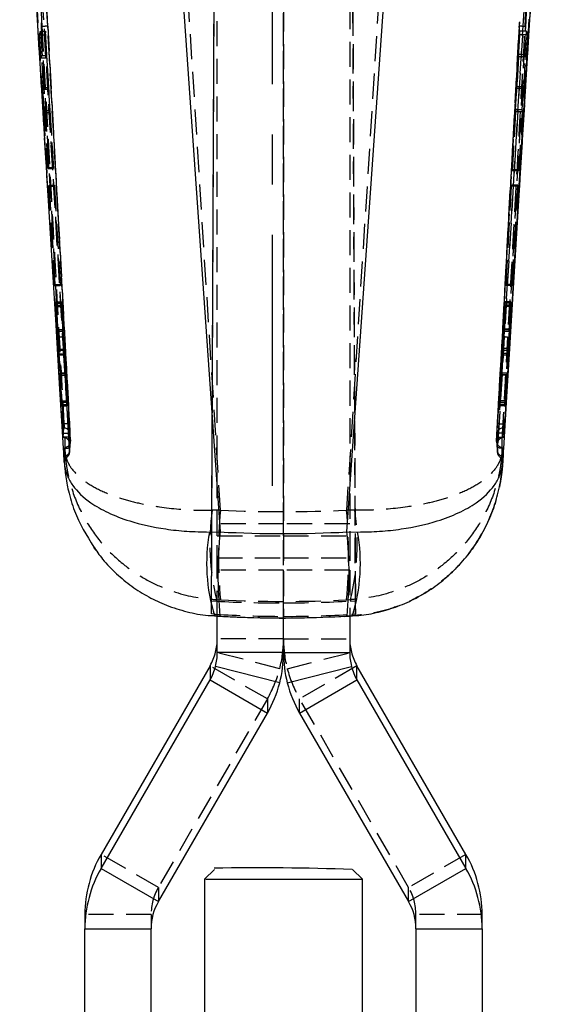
# Model space of a CAD drawing. Extents: x 31 to 371, y 23 to 290.
# Tile 21 of 26: x 211 to 237, y 185 to 235. Entities that reach past the tile are written whole.
import ezdxf

# ---------------------------------------------------------------- set-up
doc = ezdxf.new("R2010")
doc.units = 0
doc.linetypes.add('CENTERX2', pattern=[20.32, 12.7, -2.54, 2.54, -2.54])
doc.linetypes.add('HIDDEN', pattern=[1.905, 1.27, -0.635])
doc.layers.get('0').update_dxf_attribs({"linetype": 'CONTINUOUS'})

msp = doc.modelspace()

# ---------------------------------------------------------------- linework, layer by layer
at = {"color": 7, "linetype": 'HIDDEN'}
for p, q in [((220.35954, 205.211575), (220.685507, 279.846716)), ((223.990906, 279.768499), (224.002295, 205.088551)), ((227.320595, 279.768499), (227.646269, 205.199401)), ((220.359545, 205.870288), (220.648717, 272.054913)), ((224.002295, 205.770279), (223.992262, 271.528843)), ((227.646263, 205.882463), (227.359439, 271.528843)), ((220.652905, 209.167722), (220.652905, 260.829436)), ((224.002905, 209.167722), (224.002905, 260.829436)), ((227.352904, 260.829436), (227.352904, 209.167722)), ((212.06885, 234.947796), (210.915303, 256.100769)), ((237.090506, 256.100769), (235.936959, 234.947796)), ((212.865074, 214.822846), (210.653017, 255.024786)), ((237.352792, 255.024786), (235.140736, 214.822846)), ((212.106359, 226.135026), (210.663191, 249.992962)), ((210.967084, 250.024008), (212.828978, 219.246733)), ((213.128188, 214.352663), (210.997104, 249.695967)), ((237.008705, 249.695967), (234.877621, 214.352663)), ((235.176831, 219.246733), (237.038725, 250.024008)), ((237.342618, 249.992962), (235.89945, 226.135026)), ((220.813829, 210.460516), (218.69512, 243.956487)), ((229.310689, 243.956487), (227.19198, 210.460516)), ((211.662514, 234.518099), (211.712368, 234.693411)), ((211.712368, 234.693411), (211.95071, 234.693411)), ((211.712368, 234.693411), (212.105891, 227.803456)), ((211.95071, 234.693411), (211.935036, 234.518099)), ((212.366334, 227.803456), (211.95071, 234.693411)), ((212.06885, 234.947796), (213.220261, 213.954854)), ((234.785548, 213.954854), (235.936959, 234.947796)), ((235.950779, 234.693411), (235.886039, 233.519564)), ((235.965401, 234.518099), (235.950779, 234.693411)), ((236.293441, 234.693411), (235.950779, 234.693411)), ((236.226364, 233.519564), (236.293441, 234.693411)), ((236.293441, 234.693411), (236.343295, 234.518099)), ((211.731565, 233.344252), (211.662514, 234.518099)), ((211.662514, 234.518099), (211.935036, 234.518099)), ((211.935036, 234.518099), (212.005846, 233.344252)), ((235.585409, 227.628137), (235.965401, 234.518099)), ((236.343295, 234.518099), (235.938126, 227.628137)), ((236.343295, 234.518099), (235.965401, 234.518099)), ((211.763776, 233.46107), (211.731565, 233.344252)), ((211.731565, 233.344252), (212.005846, 233.344252)), ((211.763776, 233.46107), (212.01629, 233.46107)), ((211.856508, 231.853413), (211.763776, 233.46107)), ((212.005846, 233.344252), (212.01629, 233.46107)), ((212.01629, 233.46107), (212.113269, 231.853413)), ((235.895783, 233.402747), (235.807117, 231.79509)), ((236.226364, 233.519564), (235.886039, 233.519564)), ((235.886039, 233.519564), (235.895783, 233.402747)), ((236.257959, 233.402747), (235.895783, 233.402747)), ((236.164325, 231.79509), (236.257959, 233.402747)), ((236.257959, 233.402747), (236.226364, 233.519564)), ((211.831916, 231.75853), (211.856508, 231.853413)), ((211.900692, 230.584684), (211.831916, 231.75853)), ((211.831916, 231.75853), (212.104786, 231.75853)), ((211.856508, 231.853413), (212.113269, 231.853413)), ((212.113269, 231.853413), (212.104786, 231.75853)), ((212.104786, 231.75853), (212.175596, 230.584684)), ((235.799204, 231.889973), (235.734464, 230.716127)), ((235.807117, 231.79509), (235.799204, 231.889973)), ((236.14003, 231.889973), (235.799204, 231.889973)), ((236.164325, 231.79509), (235.807117, 231.79509)), ((236.072742, 230.716127), (236.14003, 231.889973)), ((236.14003, 231.889973), (236.164325, 231.79509)), ((211.924203, 230.679574), (211.900692, 230.584684)), ((211.924203, 230.679574), (212.184079, 230.679574)), ((212.093391, 227.744962), (211.924203, 230.679574)), ((212.175596, 230.584684), (212.184079, 230.679574)), ((212.184079, 230.679574), (212.361103, 227.744962)), ((236.072742, 230.716127), (235.734464, 230.716127)), ((235.734464, 230.716127), (235.742378, 230.621244)), ((236.09597, 230.621244), (236.072742, 230.716127)), ((211.900692, 230.584684), (212.175596, 230.584684)), ((235.742378, 230.621244), (235.580529, 227.686631)), ((236.09597, 230.621244), (235.742378, 230.621244)), ((235.925127, 227.686631), (236.09597, 230.621244)), ((212.105891, 227.803456), (212.093391, 227.744962)), ((212.093391, 227.744962), (212.361103, 227.744962)), ((212.105891, 227.803456), (212.366334, 227.803456)), ((212.361103, 227.744962), (212.366334, 227.803456)), ((235.925127, 227.686631), (235.580529, 227.686631)), ((235.580529, 227.686631), (235.585409, 227.628137)), ((235.938126, 227.628137), (235.925127, 227.686631)), ((235.938126, 227.628137), (235.585409, 227.628137)), ((212.129392, 226.855087), (212.14114, 226.911369)), ((212.421939, 221.82564), (212.129392, 226.855087)), ((212.129392, 226.855087), (212.406224, 226.855087)), ((212.14114, 226.911369), (212.411221, 226.911369)), ((212.14114, 226.911369), (212.430937, 221.881914)), ((212.411221, 226.911369), (212.406224, 226.855087)), ((212.406224, 226.855087), (212.709608, 221.82564)), ((212.714607, 221.881914), (212.411221, 226.911369)), ((235.529836, 226.9111), (235.252452, 221.881742)), ((235.25714, 221.8259), (235.534524, 226.855266)), ((235.534524, 226.855266), (235.529836, 226.9111)), ((235.864666, 226.9111), (235.529836, 226.9111)), ((235.876439, 226.855266), (235.534524, 226.855266)), ((235.574853, 221.881742), (235.864666, 226.9111)), ((235.876439, 226.855266), (235.583875, 221.8259)), ((235.864666, 226.9111), (235.876439, 226.855266)), ((212.430937, 221.881914), (212.421939, 221.82564)), ((212.421939, 221.82564), (212.709608, 221.82564)), ((212.430937, 221.881914), (212.714607, 221.881914)), ((212.709608, 221.82564), (212.714607, 221.881914)), ((235.574853, 221.881742), (235.252452, 221.881742)), ((235.252452, 221.881742), (235.25714, 221.8259)), ((235.583875, 221.8259), (235.25714, 221.8259)), ((235.583875, 221.8259), (235.574853, 221.881742)), ((212.464216, 220.772567), (212.474068, 220.836188)), ((212.464216, 220.772567), (212.759818, 220.772567)), ((212.609959, 218.564185), (212.464216, 220.772567)), ((212.474068, 220.836188), (212.765469, 220.836188)), ((212.474068, 220.836188), (212.555548, 219.596724)), ((212.490273, 220.943923), (212.499751, 221.008788)), ((212.557656, 219.613085), (212.490273, 220.943923)), ((212.490273, 220.943923), (212.775036, 220.943923)), ((212.499751, 221.008788), (212.780796, 221.008788)), ((212.499751, 221.008788), (212.620964, 218.612338)), ((212.765469, 220.836188), (212.759818, 220.772567)), ((212.759818, 220.772567), (212.905081, 218.564185)), ((212.847106, 219.596724), (212.765469, 220.836188)), ((212.780796, 221.008788), (212.775036, 220.943923)), ((212.775036, 220.943923), (212.848447, 219.613085)), ((212.913253, 218.612338), (212.780796, 221.008788)), ((235.191861, 221.006515), (235.072337, 218.637216)), ((235.077084, 218.537423), (235.211537, 220.772187)), ((235.130098, 219.612176), (235.19716, 220.943401)), ((235.206134, 220.83653), (235.131439, 219.597447)), ((235.506198, 221.006515), (235.191861, 221.006515)), ((235.19716, 220.943401), (235.191861, 221.006515)), ((235.515525, 220.943401), (235.19716, 220.943401)), ((235.211537, 220.772187), (235.206134, 220.83653)), ((235.53178, 220.83653), (235.206134, 220.83653)), ((235.541859, 220.772187), (235.211537, 220.772187)), ((235.386449, 218.637216), (235.506198, 221.006515)), ((235.541859, 220.772187), (235.39447, 218.537423)), ((235.515525, 220.943401), (235.448119, 219.612176)), ((235.450321, 219.597447), (235.53178, 220.83653)), ((235.506198, 221.006515), (235.515525, 220.943401)), ((235.53178, 220.83653), (235.541859, 220.772187)), ((212.555548, 219.596724), (212.847106, 219.596724)), ((212.560999, 219.524155), (212.852583, 219.524155)), ((212.828978, 219.246733), (213.169812, 213.620054)), ((213.179484, 213.4636), (212.828978, 219.246733)), ((235.176831, 219.246733), (234.826325, 213.4636)), ((234.835998, 213.620054), (235.176831, 219.246733)), ((235.126381, 219.523991), (235.44477, 219.523991)), ((235.444819, 219.524565), (235.126515, 219.524565)), ((235.448119, 219.612176), (235.130098, 219.612176)), ((235.450321, 219.597447), (235.131439, 219.597447)), ((212.609959, 218.564185), (212.905081, 218.564185)), ((212.620964, 218.612338), (212.913253, 218.612338)), ((212.760151, 215.734611), (212.623991, 218.322995)), ((212.623991, 218.322995), (212.919625, 218.322995)), ((212.634821, 218.371431), (212.927793, 218.371431)), ((212.634821, 218.371431), (212.785625, 215.986687)), ((212.919625, 218.322995), (213.062437, 215.734611)), ((213.084832, 215.986687), (212.927793, 218.371431)), ((235.059034, 218.396108), (234.913766, 215.98574)), ((234.934764, 215.735557), (235.063799, 218.296404)), ((235.372581, 218.396108), (235.059034, 218.396108)), ((235.380448, 218.296404), (235.063799, 218.296404)), ((235.386449, 218.637216), (235.072337, 218.637216)), ((235.39447, 218.537423), (235.077084, 218.537423)), ((235.220131, 215.98574), (235.372581, 218.396108)), ((235.380448, 218.296404), (235.245714, 215.735557)), ((212.684808, 217.386196), (212.981497, 217.386196)), ((212.981515, 217.391397), (212.685056, 217.391397)), ((212.68871, 217.300559), (212.985757, 217.300559)), ((212.68871, 217.300559), (212.767294, 215.803127)), ((212.690488, 217.316928), (212.987119, 217.316928)), ((212.779159, 215.920637), (212.690488, 217.316928)), ((213.068524, 215.803127), (212.985757, 217.300559)), ((212.987119, 217.316928), (213.078963, 215.920637)), ((234.919474, 215.917739), (235.003487, 217.314149)), ((235.004832, 217.299144), (234.929262, 215.801115)), ((235.315523, 217.314149), (235.003487, 217.314149)), ((235.317383, 217.299144), (235.004832, 217.299144)), ((235.320827, 217.387686), (235.008381, 217.387686)), ((235.321074, 217.389407), (235.008651, 217.389407)), ((235.315523, 217.314149), (235.226869, 215.917739)), ((235.238795, 215.801115), (235.317383, 217.299144)), ((212.767294, 215.803127), (212.760151, 215.734611)), ((212.760151, 215.734611), (213.062437, 215.734611)), ((212.767294, 215.803127), (213.068524, 215.803127)), ((212.785625, 215.986687), (212.779159, 215.920637)), ((212.779159, 215.920637), (213.078963, 215.920637)), ((212.785625, 215.986687), (213.084832, 215.986687)), ((213.062437, 215.734611), (213.068524, 215.803127)), ((213.078963, 215.920637), (213.084832, 215.986687)), ((235.220131, 215.98574), (234.913766, 215.98574)), ((234.913766, 215.98574), (234.919474, 215.917739)), ((235.226869, 215.917739), (234.919474, 215.917739)), ((235.238795, 215.801115), (234.929262, 215.801115)), ((234.929262, 215.801115), (234.934764, 215.735557)), ((235.245714, 215.735557), (234.934764, 215.735557)), ((235.226869, 215.917739), (235.220131, 215.98574)), ((235.245714, 215.735557), (235.238795, 215.801115)), ((212.866445, 214.822846), (212.865074, 214.822846)), ((212.866501, 214.822682), (212.866445, 214.822846)), ((235.139364, 214.822846), (235.139308, 214.822682)), ((235.140736, 214.822846), (235.139364, 214.822846)), ((212.839459, 214.153576), (212.875165, 214.617926)), ((212.857184, 214.153576), (212.891658, 214.617926)), ((212.891663, 214.617926), (212.875165, 214.617926)), ((235.114151, 214.617926), (235.148625, 214.153576)), ((235.130644, 214.617926), (235.114151, 214.617926)), ((235.130644, 214.617926), (235.16635, 214.153576)), ((212.839356, 214.153367), (212.85687, 214.153367)), ((212.857184, 214.153576), (212.839459, 214.153576)), ((213.180438, 213.383469), (213.219156, 213.918242)), ((213.204908, 213.923636), (213.197827, 213.864053)), ((213.220261, 213.954854), (213.221141, 213.959987)), ((234.784659, 213.960017), (234.785548, 213.954854)), ((234.807605, 213.872257), (234.785237, 213.94452)), ((235.16635, 214.153576), (235.148634, 214.153576)), ((235.14894, 214.153367), (235.166483, 214.153367)), ((212.93358, 213.634464), (212.933497, 213.63348)), ((212.933497, 213.63348), (212.94492, 213.42654)), ((212.934752, 213.63962), (212.93358, 213.634464)), ((235.06089, 213.42654), (235.072312, 213.63348)), ((235.072229, 213.634464), (235.071057, 213.63962)), ((235.072312, 213.63348), (235.072229, 213.634464)), ((212.897657, 213.103565), (212.896213, 213.113117)), ((235.109596, 213.113117), (235.108151, 213.103565)), ((220.813829, 210.460516), (220.386447, 210.456746)), ((227.619363, 210.456746), (227.19198, 210.460516)), ((224.002905, 209.773543), (220.652905, 209.773543)), ((227.352904, 209.773543), (224.002905, 209.773543)), ((220.652905, 209.167722), (224.002905, 209.167722)), ((220.652905, 207.42597), (220.652905, 209.167722)), ((224.002905, 209.167722), (224.002905, 207.42597)), ((224.002905, 209.167722), (227.352904, 209.167722)), ((227.352904, 209.167722), (227.352904, 207.42597)), ((220.652905, 208.04629), (224.002905, 208.04629)), ((224.002905, 208.04629), (227.352904, 208.04629)), ((224.002905, 207.42597), (220.652905, 207.42597)), ((220.652905, 205.10381), (220.652905, 207.42597)), ((224.002905, 205.019216), (224.002905, 207.42597)), ((227.352904, 207.42597), (224.002905, 207.42597)), ((227.352904, 207.42597), (227.352904, 205.1041)), ((220.35954, 205.211575), (220.359545, 205.870288)), ((220.359545, 205.870288), (220.604656, 205.853703)), ((220.604656, 205.853703), (220.611024, 205.93592)), ((220.611024, 205.93592), (220.813829, 205.925639)), ((227.19198, 205.925639), (227.394785, 205.93592)), ((227.394785, 205.93592), (227.400269, 205.864991)), ((227.400269, 205.864991), (227.646263, 205.882463)), ((227.646269, 205.199401), (227.646263, 205.882463)), ((220.547143, 205.198112), (220.35954, 205.211575)), ((220.425342, 205.130863), (220.538953, 205.11582)), ((220.538953, 205.11582), (220.513955, 205.112125)), ((220.538953, 205.11582), (220.547143, 205.198112)), ((220.799092, 205.100591), (220.538953, 205.11582)), ((220.788161, 205.095987), (220.799092, 205.100591)), ((227.466856, 205.11582), (227.206717, 205.100591)), ((227.206717, 205.100591), (227.21759, 205.095987)), ((227.646269, 205.199401), (227.459792, 205.186653)), ((227.459792, 205.186653), (227.466856, 205.11582)), ((227.466856, 205.11582), (227.491865, 205.112125)), ((224.002905, 203.947405), (220.652905, 203.947405)), ((224.002905, 203.947405), (227.352904, 203.947405)), ((223.809985, 202.439966), (220.565932, 203.274849)), ((224.195824, 202.439966), (227.439877, 203.274849)), ((223.18566, 200.913678), (220.284474, 202.586773)), ((227.721335, 202.586773), (224.82015, 200.913678)), ((223.18566, 200.913678), (217.671335, 191.373459)), ((223.18566, 200.913678), (223.18566, 200.198139)), ((224.82015, 200.198139), (224.82015, 200.913678)), ((230.334475, 191.373459), (224.82015, 200.913678)), ((217.671335, 191.373459), (214.77015, 193.046554)), ((233.235659, 193.046554), (230.334475, 191.373459)), ((217.671335, 191.373459), (217.671335, 190.65792)), ((230.334475, 190.65792), (230.334475, 191.373459)), ((217.302905, 190.000026), (213.952905, 190.000026)), ((217.302905, 190.000026), (217.302905, 189.284487)), ((230.702904, 189.284487), (230.702904, 190.000026)), ((234.052904, 190.000026), (230.702904, 190.000026))]:
    msp.add_line(p, q, dxfattribs=at)
at = {"color": 218, "linetype": 'CENTERX2'}
msp.add_line((223.452905, 211.694682), (223.452905, 264.645592), dxfattribs=at)
at = {"color": 7, "linetype": 'CONTINUOUS'}
for p, q in [((218.69512, 239.376712), (220.799092, 209.359514)), ((227.206717, 209.359514), (229.310689, 239.376712)), ((236.606233, 237.751807), (235.89945, 226.135026)), ((235.89945, 226.135026), (235.476835, 219.215396)), ((212.786327, 215.011935), (212.826248, 214.348177)), ((212.826248, 214.348177), (212.827577, 214.326235)), ((235.178232, 214.326235), (235.179561, 214.348177)), ((212.909679, 212.890784), (212.896213, 213.113117)), ((235.109596, 213.113117), (235.09613, 212.890784)), ((220.251208, 209.35681), (220.799092, 209.359514)), ((227.206717, 209.359514), (227.754602, 209.35681)), ((220.652905, 203.257467), (220.652905, 205.10381)), ((224.002905, 203.257467), (224.002905, 205.019216)), ((227.352904, 205.1041), (227.352904, 203.257467)), ((224.002905, 203.257467), (220.652905, 203.257467)), ((224.002905, 203.257467), (227.352904, 203.257467)), ((220.284474, 202.586773), (214.77015, 193.046554)), ((220.284474, 202.586773), (220.284474, 201.871234)), ((223.809985, 201.724428), (220.565932, 202.55931)), ((224.195824, 201.724428), (227.439877, 202.55931)), ((227.721335, 201.871234), (227.721335, 202.586773)), ((233.235659, 193.046554), (227.721335, 202.586773)), ((214.77015, 192.331015), (220.284474, 201.871234)), ((220.284474, 201.871234), (223.18566, 200.198139)), ((224.82015, 200.198139), (227.721335, 201.871234)), ((227.721335, 201.871234), (233.235659, 192.331015)), ((217.671335, 190.65792), (223.18566, 200.198139)), ((224.82015, 200.198139), (230.334475, 190.65792)), ((214.77015, 193.046554), (214.77015, 192.331015)), ((233.235659, 192.331015), (233.235659, 193.046554)), ((214.77015, 192.331015), (217.671335, 190.65792)), ((230.334475, 190.65792), (233.235659, 192.331015)), ((220.50291, 192.283242), (220.002911, 191.783245)), ((228.002898, 191.783245), (227.502899, 192.283242)), ((220.002904, 191.78323), (220.002904, 169.483269)), ((228.002905, 169.483269), (228.002905, 191.78323)), ((213.952905, 190.000026), (213.952905, 189.284487)), ((234.052904, 189.284487), (234.052904, 190.000026)), ((213.952905, 189.284487), (217.302905, 189.284487)), ((213.952905, 172.278154), (213.952905, 189.284487)), ((217.302905, 172.278154), (217.302905, 189.284487)), ((230.702904, 189.284487), (234.052904, 189.284487)), ((230.702904, 189.284487), (230.702904, 172.278154)), ((234.052904, 189.284487), (234.052904, 172.278154))]:
    msp.add_line(p, q, dxfattribs=at)
at = {"color": 7, "linetype": 'CONTINUOUS', "flags": 128}
for points in [[(212.106359, 226.135026), (211.884114, 229.781571), (211.416345, 237.474906)], [(212.528974, 219.215396), (212.492348, 219.814311), (212.343889, 222.243453), (212.106359, 226.135026)], [(212.873566, 213.588404), (212.838497, 214.160408), (212.689672, 216.589528), (212.528974, 219.215396)], [(235.476835, 219.215396), (235.440786, 218.626085), (235.292096, 216.196957), (235.132243, 213.588404)], [(235.179561, 214.348177), (235.203316, 214.74311), (235.219869, 215.01832)], [(228.002898, 191.783245), (227.982382, 191.782485), (227.819462, 191.781017), (227.500291, 191.779642), (227.037937, 191.778417), (226.451329, 191.777385), (225.764481, 191.776591), (225.005515, 191.776073), (224.205501, 191.775846), (223.397193, 191.775921), (222.613683, 191.776297), (221.887048, 191.776956), (221.247037, 191.777873), (220.719851, 191.779009), (220.327073, 191.780317), (220.084785, 191.781743), (220.002904, 191.78323), (220.002904, 191.78323)]]:
    msp.add_lwpolyline(points, dxfattribs=at)
at = {"color": 7, "linetype": 'HIDDEN', "flags": 128}
msp.add_lwpolyline([(213.21009, 213.860075), (213.210088, 213.86006), (213.210087, 213.86006), (213.219937, 213.910336), (213.221405, 213.927324), (213.221956, 213.938999), (213.222293, 213.957037), (213.221338, 214.027072), (213.218713, 214.101392), (213.215466, 214.165027)], dxfattribs=at)
at = {"color": 7, "linetype": 'HIDDEN'}
for centre, radius, start, end in [((212.243731, 227.721896), 7.228016, 91.3863977, 93.7135901), ((235.762078, 227.721896), 7.228016, 86.2864099, 88.6136023), ((212.495562, 220.986971), 1.77189, 271.0804854, 280.8460045), ((235.510247, 220.986971), 1.77189, 259.1539955, 268.9195146), ((212.891777, 214.313534), 0.304392, 3.2311427, 90.0214923), ((235.113995, 214.313564), 0.304362, 89.9706164, 176.7601565), ((212.857229, 213.849121), 0.304454, 3.4656025, 90.0083477), ((212.916538, 213.938167), 0.304181, 273.2116543, 3.1446371), ((212.917676, 213.943077), 0.303937, 273.2208724, 3.1880501), ((235.089271, 213.938167), 0.304181, 176.8553629, 266.7883457), ((235.088207, 213.943196), 0.30406, 191.3969593, 266.7666091), ((235.148521, 213.849169), 0.304407, 89.9786154, 176.5245618), ((212.898581, 213.480093), 0.281387, 268.6481183, 356.6398026), ((212.882613, 213.406226), 0.300575, 272.8233085, 354.8112367), ((212.879064, 213.407169), 0.304173, 273.504348, 3.4263334), ((235.126797, 213.407228), 0.304234, 176.5698956, 266.4864255), ((235.107228, 213.480093), 0.281387, 183.3601974, 271.3518817), ((232.655425, 208.800232), 12.380302, 172.3106258, 193.3771786), ((245.097587, 208.193078), 24.389387, 174.6656077, 185.3343923), ((202.908222, 208.193078), 24.389387, 354.6656077, 5.3343923), ((215.350384, 208.800232), 12.380302, 346.6228214, 7.6893742), ((217.913906, 203.960911), 6.08909, 329.9707866, 345.5353926), ((230.091903, 203.960911), 6.08909, 194.4646074, 210.0292134), ((220.047373, 189.999943), 2.744468, 149.9690817, 179.9982519), ((227.958436, 189.999943), 2.744468, 0.0017481, 30.0309183)]:
    msp.add_arc(centre, radius, start, end, dxfattribs=at)
at = {"color": 8, "linetype": 'CONTINUOUS'}
for centre, radius, start, end in [((229.130366, 207.775959), 9.018789, 169.9048032, 197.1794223), ((241.332639, 207.17509), 20.649413, 173.9275308, 185.7786648), ((206.682705, 207.175392), 20.639899, 354.2178183, 6.0744341), ((218.875098, 207.775956), 9.019129, 342.8212606, 10.0948269)]:
    msp.add_arc(centre, radius, start, end, dxfattribs=at)
at = {"color": 7, "linetype": 'CONTINUOUS'}
for centre, radius, start, end in [((217.907918, 203.960508), 2.745026, 329.9705347, 345.5353587), ((230.097891, 203.960508), 2.745026, 194.4646413, 210.0294653), ((217.907918, 203.244969), 2.745026, 329.9705347, 345.5353587), ((230.097891, 203.244969), 2.745026, 194.4646413, 210.0294653), ((217.913906, 203.245372), 6.08909, 329.9707866, 345.5353926), ((230.091903, 203.245372), 6.08909, 194.4646074, 210.0292134), ((220.040643, 189.999841), 6.087739, 149.969096, 179.9982588), ((227.965166, 189.999841), 6.087739, 0.0017412, 30.030904), ((220.04065, 189.284301), 6.087745, 149.9691115, 179.9982433), ((222.790894, 59.956084), 132.409586, 87.96948971, 90.9905685), ((227.96516, 189.284301), 6.087745, 0.0017567, 30.0308885), ((220.047373, 189.284404), 2.744468, 149.9690817, 179.9982519), ((227.958436, 189.284404), 2.744468, 0.0017481, 30.0309183)]:
    msp.add_arc(centre, radius, start, end, dxfattribs=at)
at = {"color": 7, "linetype": 'HIDDEN'}
for centre, major_axis, ratio, start_param, end_param in [((212.840157, 219.731299), (-0.012426, 0.207144), 0.007108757, 2.277493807, 3.311340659), ((212.840239, 219.729746), (-0.012351, 0.205902), 0.007108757, 3.320503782, 4.109602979), ((235.13774, 219.731133), (0.01136, 0.207144), 0.006582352, 2.182839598, 3.21668645), ((235.137652, 219.729744), (0.011291, 0.205902), 0.006582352, 3.225849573, 4.01494877), ((212.911622, 218.436355), (-0.012185, 0.203132), 0.007108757, 4.119895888, 5.392599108), ((212.921176, 218.50047), (-0.012207, 0.203493), 0.007108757, 0.988306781, 2.257253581), ((235.065067, 218.525014), (0.011139, 0.203132), 0.006582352, 4.025241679, 5.2979449), ((235.071136, 218.409861), (0.011159, 0.203493), 0.006582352, 0.893652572, 2.162599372), ((212.993978, 217.183617), (-0.012464, 0.207779), 0.007108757, 5.408542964, 6.506966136), ((212.993837, 217.186193), (-0.01234, 0.20571), 0.007108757, 0.235690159, 0.9808725), ((234.997402, 217.18401), (0.011281, 0.20571), 0.006582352, 0.141035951, 0.886218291), ((234.997257, 217.181629), (0.011394, 0.207779), 0.006582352, 5.313888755, 6.412311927), ((224.002905, 264.126276), (60.9, 0), 0.882421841, 4.65999925, 4.76477871), ((224.002905, 266.588308), (50.50932, 34.146487), 0.996406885, 4.063762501, 4.119581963), ((224.002905, 264.126276), (60.9, 0), 0.956988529, 4.65999925, 4.76477871), ((224.002905, 266.588275), (60.9, 0), 0.998653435, 4.712378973, 4.76820391), ((224.002905, 265.931865), (48.536344, -36.911273), 0.996541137, 5.304124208, 5.360889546), ((224.002905, 268.484086), (0, 63.471386), 0.959487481, 3.088960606, 3.194224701), ((224.002905, 265.931898), (60.9, 0), 0.999069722, 4.712378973, 4.769182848), ((217.902905, 203.947404), (6.1, 0), 0.990450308, 6.031017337, 6.283185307), ((230.102905, 203.947404), (6.1, 0), 0.990450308, 3.141592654, 3.393760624)]:
    msp.add_ellipse(centre, major_axis=major_axis, ratio=ratio, start_param=start_param, end_param=end_param, dxfattribs=at)
at = {"color": 7, "linetype": 'CONTINUOUS'}
for centre, major_axis, ratio, start_param, end_param in [((224.002905, 268.484086), (60.9, 0), 0.972193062, 4.659756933, 4.765021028), ((217.902905, 203.947404), (2.75, 0), 0.98020385, 6.031017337, 6.283185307), ((230.102905, 203.947404), (2.75, 0), 0.98020385, 3.141592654, 3.393760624), ((217.902905, 203.257468), (0, 2.798178), 0.982782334, 4.46022101, 4.71238898), ((217.902905, 203.257468), (0, 6.144364), 0.992779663, 4.46022101, 4.71238898), ((230.102905, 203.257468), (0, 6.144364), 0.992779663, 1.570796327, 1.822964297), ((230.102905, 203.257468), (0, 2.798178), 0.982782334, 1.570796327, 1.822964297)]:
    msp.add_ellipse(centre, major_axis=major_axis, ratio=ratio, start_param=start_param, end_param=end_param, dxfattribs=at)
at = {"color": 7, "linetype": 'HIDDEN'}
for points, knots in [([(212.866445, 214.822846), (212.496941, 221.517575), (211.757335, 234.917872), (211.025581, 248.318569), (210.659408, 255.024339)], [0, 0, 0, 0, 0.499595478, 1, 1, 1, 1]), ([(210.963344, 255.044478), (211.329544, 248.338525), (212.061348, 234.937512), (212.800985, 221.536899), (213.170503, 214.842039)], [0, 0, 0, 0, 0.50040646, 1, 1, 1, 1]), ([(234.835306, 214.842039), (235.204824, 221.536899), (235.944461, 234.937512), (236.676265, 248.338525), (237.042465, 255.044478)], [0, 0, 0, 0, 0.49959354, 1, 1, 1, 1]), ([(237.346401, 255.024339), (236.980228, 248.318569), (236.248474, 234.917872), (235.508868, 221.517575), (235.139364, 214.822846)], [0, 0, 0, 0, 0.500404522, 1, 1, 1, 1]), ([(210.700617, 249.69169), (210.708537, 249.559984), (210.765157, 248.618526), (211.016571, 244.438056), (211.703857, 233.009893), (212.342497, 222.39139), (212.786327, 215.011935)], [0, 0, 0, 0, 0.011393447, 0.081442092, 0.361637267, 1, 1, 1, 1]), ([(235.219869, 215.01832), (235.263056, 215.736347), (235.501058, 219.693428), (236.196191, 231.251271), (236.848088, 242.090993), (237.305193, 249.691698)], [0, 0, 0, 0, 0.062124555, 0.342371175, 1, 1, 1, 1]), ([(211.302137, 243.553835), (211.312284, 243.368539), (211.366829, 242.372498), (211.524322, 239.499448), (211.672264, 236.811725), (211.77558, 234.934735)], [0, 0, 0, 0, 0.064494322, 0.346683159, 1, 1, 1, 1]), ([(236.230229, 234.934735), (236.24127, 235.135116), (236.296984, 236.146231), (236.439158, 238.729835), (236.585854, 241.402492), (236.687822, 243.264417), (236.703672, 243.553835)], [0, 0, 0, 0, 0.069746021, 0.351936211, 0.899264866, 1, 1, 1, 1]), ([(211.77558, 234.934735), (211.786146, 234.743036), (211.841397, 233.740607), (212.075705, 229.495269), (212.449033, 222.759186), (212.780608, 216.833992), (212.930717, 214.151579)], [0, 0, 0, 0, 0.027670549, 0.144694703, 0.612792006, 1, 1, 1, 1]), ([(213.215326, 214.164692), (213.065256, 216.867084), (212.680552, 223.79465), (212.300591, 230.722468), (212.06885, 234.947796)], [0, 0, 0, 0, 0.390092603, 1, 1, 1, 1]), ([(235.936959, 234.947796), (235.788862, 232.245301), (235.409217, 225.317467), (235.024888, 218.38988), (234.790483, 214.164692)], [0, 0, 0, 0, 0.390092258, 1, 1, 1, 1]), ([(235.075069, 214.151169), (235.084339, 214.3165), (235.139065, 215.29252), (235.375267, 219.511322), (235.752054, 226.273793), (236.080663, 232.22572), (236.230229, 234.934735)], [0, 0, 0, 0, 0.023865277, 0.140887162, 0.608975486, 1, 1, 1, 1]), ([(212.555548, 219.596731), (212.556625, 219.580745), (212.558778, 219.548774), (212.560661, 219.525359), (212.56091, 219.526919), (212.560999, 219.527478)], [0, 0, 0, 0, 0.39074648, 0.781484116, 1, 1, 1, 1]), ([(212.561346, 219.52715), (212.561188, 219.533515), (212.560872, 219.546246), (212.559226, 219.581952), (212.557976, 219.60674), (212.557656, 219.613085)], [0, 0, 0, 0, 0.426606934, 0.85322228, 1, 1, 1, 1]), ([(235.44812, 219.612184), (235.44725, 219.594535), (235.44551, 219.559238), (235.444272, 219.5269), (235.444633, 219.52536), (235.444819, 219.524565)], [0, 0, 0, 0, 0.326235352, 0.652456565, 1, 1, 1, 1]), ([(235.444819, 219.524565), (235.445274, 219.528781), (235.446185, 219.537214), (235.448423, 219.568679), (235.449935, 219.591594), (235.450321, 219.597447)], [0, 0, 0, 0, 0.426805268, 0.853591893, 1, 1, 1, 1]), ([(212.623991, 218.322995), (212.622918, 218.343239), (212.620772, 218.383727), (212.616779, 218.453582), (212.613023, 218.516314), (212.610888, 218.549676), (212.609959, 218.564185)], [0, 0, 0, 0, 0.26516489, 0.530322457, 0.795742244, 1, 1, 1, 1]), ([(212.620964, 218.612338), (212.622033, 218.59195), (212.624172, 218.551174), (212.628136, 218.481151), (212.631835, 218.418718), (212.633921, 218.385681), (212.634821, 218.371431)], [0, 0, 0, 0, 0.265950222, 0.531904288, 0.798094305, 1, 1, 1, 1]), ([(235.372581, 218.396108), (235.373783, 218.415228), (235.376188, 218.453467), (235.380235, 218.522596), (235.383802, 218.586457), (235.385648, 218.621845), (235.386449, 218.637216)], [0, 0, 0, 0, 0.265354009, 0.530679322, 0.796154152, 1, 1, 1, 1]), ([(235.39447, 218.537423), (235.393242, 218.518139), (235.390787, 218.479573), (235.386685, 218.410203), (235.383096, 218.346584), (235.381245, 218.311511), (235.380448, 218.296404)], [0, 0, 0, 0, 0.266156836, 0.532315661, 0.798561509, 1, 1, 1, 1]), ([(212.690488, 217.316928), (212.689406, 217.333382), (212.687242, 217.366289), (212.685272, 217.390871), (212.684699, 217.393114), (212.684789, 217.387372), (212.684808, 217.386196)], [0, 0, 0, 0, 0.307122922, 0.614249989, 0.921025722, 1, 1, 1, 1]), ([(212.684808, 217.386196), (212.685063, 217.378588), (212.685573, 217.363372), (212.687325, 217.327331), (212.688503, 217.304556), (212.68871, 217.300559)], [0, 0, 0, 0, 0.451928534, 0.903808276, 1, 1, 1, 1]), ([(235.320827, 217.387686), (235.320324, 217.382198), (235.319319, 217.371221), (235.317127, 217.338976), (235.315762, 217.317843), (235.315523, 217.314149)], [0, 0, 0, 0, 0.4521317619, 0.9042464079, 1, 1, 1, 1]), ([(235.317383, 217.299144), (235.318291, 217.317108), (235.320106, 217.353037), (235.321344, 217.383929), (235.321324, 217.391281), (235.320912, 217.388301), (235.320827, 217.387686)], [0, 0, 0, 0, 0.306894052, 0.613805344, 0.920409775, 1, 1, 1, 1]), ([(212.875165, 214.617926), (212.875119, 214.621426), (212.875025, 214.628451), (212.873287, 214.666782), (212.87057, 214.720967), (212.867631, 214.776421), (212.865724, 214.811045), (212.865074, 214.822846)], [0, 0, 0, 0, 0.220351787, 0.442249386, 0.664026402, 0.885480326, 1, 1, 1, 1]), ([(213.170503, 214.842039), (213.165729, 214.841424), (213.15618, 214.840193), (213.085791, 214.835432), (212.985552, 214.829319), (212.906185, 214.824894), (212.866501, 214.822682)], [0, 0, 0, 0, 0.2500005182, 0.5000006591, 0.7500007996, 1, 1, 1, 1]), ([(212.891663, 214.617926), (212.891575, 214.620943), (212.891391, 214.627295), (212.88744, 214.662725), (212.880882, 214.715533), (212.873428, 214.77219), (212.868403, 214.808817), (212.866501, 214.822682)], [0, 0, 0, 0, 0.200264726, 0.421591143, 0.643127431, 0.864898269, 1, 1, 1, 1]), ([(213.170503, 214.842039), (213.172415, 214.807202), (213.177452, 214.715431), (213.184914, 214.573733), (213.191471, 214.442133), (213.19543, 214.353765), (213.195602, 214.338147), (213.195685, 214.330691)], [0, 0, 0, 0, 0.135245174, 0.356270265, 0.577226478, 0.798158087, 1, 1, 1, 1]), ([(234.81012, 214.330765), (234.810207, 214.338259), (234.810391, 214.354031), (234.814338, 214.442129), (234.820895, 214.573734), (234.828357, 214.71543), (234.833394, 214.807201), (234.835306, 214.842039)], [0, 0, 0, 0, 0.2003677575, 0.4217074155, 0.6430717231, 0.8645050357, 1, 1, 1, 1]), ([(234.835306, 214.842039), (234.840081, 214.841424), (234.849629, 214.840193), (234.920018, 214.835432), (235.020257, 214.829319), (235.099624, 214.824894), (235.139308, 214.822682)], [0, 0, 0, 0, 0.2500005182, 0.5000006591, 0.7500007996, 1, 1, 1, 1]), ([(235.139308, 214.822682), (235.137406, 214.808817), (235.132381, 214.77219), (235.124927, 214.715533), (235.118369, 214.662725), (235.114418, 214.627295), (235.114234, 214.620943), (235.114146, 214.617926)], [0, 0, 0, 0, 0.135101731, 0.356872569, 0.578408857, 0.799735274, 1, 1, 1, 1]), ([(235.140736, 214.822846), (235.139482, 214.799962), (235.136975, 214.754196), (235.133812, 214.692973), (235.13157, 214.646463), (235.130622, 214.622978), (235.130638, 214.619212), (235.130644, 214.617926)], [0, 0, 0, 0, 0.221093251, 0.442153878, 0.663430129, 0.885021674, 1, 1, 1, 1]), ([(212.826248, 214.348177), (212.865505, 214.350308), (212.944671, 214.354604), (213.044767, 214.357475), (213.114975, 214.357193), (213.123784, 214.354173), (213.128188, 214.352663)], [0, 0, 0, 0, 0.24692714, 0.497951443, 0.748975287, 1, 1, 1, 1]), ([(212.827577, 214.326235), (212.829055, 214.316602), (212.833969, 214.284586), (212.841987, 214.234098), (212.850172, 214.185782), (212.855325, 214.156946), (212.857175, 214.153575), (212.857175, 214.153576), (212.857175, 214.153576)], [0, 0, 0, 0, 0.099419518, 0.330428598, 0.561155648, 0.791589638, 0.999797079, 1, 1, 1, 1]), ([(213.156481, 213.917772), (213.155609, 213.928942), (213.153085, 213.961311), (213.145853, 214.069505), (213.136865, 214.210126), (213.130793, 214.309861), (213.128188, 214.352663)], [0, 0, 0, 0, 0.160679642, 0.465628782, 0.770672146, 1, 1, 1, 1]), ([(213.195685, 214.330691), (213.194962, 214.320292), (213.191349, 214.268299), (213.18038, 214.113899), (213.169128, 213.969924), (213.161126, 213.867525)], [0, 0, 0, 0, 0.067333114, 0.336665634, 1, 1, 1, 1]), ([(234.844675, 213.86763), (234.843842, 213.878023), (234.839678, 213.929991), (234.827628, 214.084348), (234.817397, 214.22835), (234.81012, 214.330765)], [0, 0, 0, 0, 0.067337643, 0.336688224, 1, 1, 1, 1]), ([(234.877621, 214.352663), (234.875021, 214.309959), (234.868963, 214.210452), (234.859851, 214.06768), (234.851758, 213.947842), (234.846247, 213.874378), (234.845183, 213.869808), (234.844674, 213.867622)], [0, 0, 0, 0, 0.161078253, 0.37533854, 0.589532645, 0.803678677, 1, 1, 1, 1]), ([(234.877541, 214.352439), (234.875269, 214.314702), (234.869206, 214.214031), (234.859744, 214.066095), (234.851724, 213.947888), (234.847782, 213.895773), (234.84663, 213.884643), (234.847219, 213.890058), (234.848504, 213.899291), (234.852337, 213.919914), (234.863308, 213.959215), (234.8911, 214.016946), (234.948247, 214.085911), (235.037126, 214.136236), (235.112089, 214.160306), (235.14821, 214.153202), (235.148657, 214.153114)], [0, 0, 0, 0, 0.0965037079, 0.2574413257, 0.4164770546, 0.5379769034, 0.5964605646, 0.6155612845, 0.6313270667, 0.6462806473, 0.6801793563, 0.735780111, 0.8112610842, 0.905343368, 0.9988287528, 1, 1, 1, 1]), ([(235.179561, 214.348177), (235.140304, 214.350308), (235.061138, 214.354604), (234.961042, 214.357475), (234.890834, 214.357193), (234.882025, 214.354173), (234.877621, 214.352663)], [0, 0, 0, 0, 0.24692714, 0.497951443, 0.748975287, 1, 1, 1, 1]), ([(235.148634, 214.153576), (235.148634, 214.153576), (235.148634, 214.153575), (235.150484, 214.156946), (235.155637, 214.185782), (235.163822, 214.234098), (235.17184, 214.284586), (235.176754, 214.316602), (235.178232, 214.326235)], [0, 0, 0, 0, 0.000202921, 0.208410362, 0.438844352, 0.669571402, 0.900580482, 1, 1, 1, 1]), ([(212.856671, 214.153367), (212.89294, 214.149147), (212.957937, 214.141586), (213.020127, 214.111587), (213.041449, 214.090955), (213.042005, 214.090417)], [0, 0, 0, 0, 0.5514768, 0.988302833, 1, 1, 1, 1]), ([(212.930718, 214.151579), (212.93378, 214.086015), (212.939514, 213.963264), (212.940861, 213.807458), (212.939127, 213.697672), (212.936554, 213.64887), (212.935142, 213.64162), (212.934752, 213.63962)], [0, 0, 0, 0, 0.2531996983, 0.4740542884, 0.6948999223, 0.9157891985, 1, 1, 1, 1]), ([(213.215312, 214.164953), (213.214949, 214.165081), (213.214223, 214.165338), (213.197606, 214.16484), (213.170308, 214.16372), (213.132313, 214.161949), (213.085457, 214.159647), (213.031549, 214.156859), (212.978928, 214.154053), (212.94468, 214.152179), (212.930726, 214.151415)], [0, 0, 0, 0, 0.130080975, 0.260162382, 0.390242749, 0.520323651, 0.650402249, 0.780483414, 0.910565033, 1, 1, 1, 1]), ([(213.042005, 214.090417), (213.0598, 214.074969), (213.093057, 214.046099), (213.126053, 213.994738), (213.145229, 213.950274), (213.154054, 213.917152), (213.15724, 213.899508), (213.158336, 213.891935), (213.158881, 213.887509), (213.158986, 213.886318), (213.158367, 213.892582), (213.157167, 213.908162), (213.156427, 213.917772)], [0, 0, 0, 0, 0.17040224, 0.318459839, 0.438219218, 0.523954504, 0.567850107, 0.598695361, 0.636160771, 0.696383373, 0.812709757, 1, 1, 1, 1]), ([(213.161126, 213.867533), (213.160727, 213.867868), (213.16012, 213.868377), (213.157411, 213.90515), (213.156481, 213.917772)], [0, 0, 0, 0, 0.656741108, 1, 1, 1, 1]), ([(213.182695, 213.425348), (213.183495, 213.435739), (213.187495, 213.487693), (213.20074, 213.66419), (213.211897, 213.830315), (213.220261, 213.954854)], [0, 0, 0, 0, 0.058897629, 0.294488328, 1, 1, 1, 1]), ([(213.221142, 213.95998), (213.221296, 213.96127), (213.22174, 213.965004), (213.221842, 213.988793), (213.220928, 214.035349), (213.218851, 214.096416), (213.216504, 214.141879), (213.215326, 214.164692)], [0, 0, 0, 0, 0.11503536, 0.333022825, 0.553085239, 0.775746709, 1, 1, 1, 1]), ([(234.789147, 214.140485), (234.788238, 214.123196), (234.785836, 214.077526), (234.783887, 214.011751), (234.78343, 213.962306), (234.783517, 213.93763), (234.785756, 213.909295), (234.788676, 213.889688), (234.792074, 213.873777), (234.794371, 213.864855), (234.795447, 213.861038), (234.795519, 213.860783)], [0, 0, 0, 0, 0.145478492, 0.384273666, 0.630734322, 0.792845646, 0.857455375, 0.92129381, 0.966156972, 0.997732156, 1, 1, 1, 1]), ([(234.790483, 214.164692), (234.78985, 214.152854), (234.788005, 214.118345), (234.785737, 214.063164), (234.78426, 214.009044), (234.78389, 213.970586), (234.784404, 213.963516), (234.784659, 213.960009)], [0, 0, 0, 0, 0.117059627, 0.341263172, 0.56367588, 0.783647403, 1, 1, 1, 1]), ([(234.785548, 213.954854), (234.786227, 213.944455), (234.789625, 213.892462), (234.801415, 213.715962), (234.813814, 213.549908), (234.823108, 213.42543)], [0, 0, 0, 0, 0.058907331, 0.29453669, 1, 1, 1, 1]), ([(234.790483, 214.164692), (234.790847, 214.164838), (234.791575, 214.165131), (234.808193, 214.164677), (234.835493, 214.163595), (234.87349, 214.161852), (234.920347, 214.159536), (234.974254, 214.156728), (235.026872, 214.153887), (235.061117, 214.151966), (235.07507, 214.151184)], [0, 0, 0, 0, 0.130080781, 0.260161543, 0.390242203, 0.520322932, 0.650403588, 0.780485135, 0.910564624, 1, 1, 1, 1]), ([(235.071057, 213.63962), (235.069936, 213.649088), (235.067588, 213.668929), (235.064946, 213.779375), (235.06591, 213.928786), (235.070136, 214.058637), (235.074115, 214.133283), (235.075069, 214.151169)], [0, 0, 0, 0, 0.233023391, 0.488289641, 0.709335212, 0.930353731, 1, 1, 1, 1]), ([(212.873566, 213.588404), (212.905093, 213.590479), (212.970672, 213.594795), (213.059484, 213.602457), (213.127281, 213.609982), (213.164434, 213.616079), (213.168206, 213.618867), (213.169812, 213.620054)], [0, 0, 0, 0, 0.201390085, 0.418920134, 0.636450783, 0.845218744, 1, 1, 1, 1]), ([(212.933497, 213.63348), (212.932868, 213.623382), (212.92964, 213.571585), (212.918392, 213.394966), (212.906541, 213.228419), (212.897658, 213.103565)], [0, 0, 0, 0, 0.05715917, 0.2931893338, 1, 1, 1, 1]), ([(212.94492, 213.42654), (212.939342, 213.336699), (212.928303, 213.158912), (212.915843, 212.979522), (212.909679, 212.890784)], [0, 0, 0, 0, 0.505334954, 1, 1, 1, 1]), ([(212.94492, 213.42654), (212.945087, 213.424176), (212.945284, 213.421413), (212.945621, 213.416881), (212.946024, 213.411672), (212.946846, 213.401694), (212.948381, 213.384848), (212.95137, 213.356581), (212.957564, 213.30918), (212.97128, 213.229605), (213.003851, 213.095805), (213.086841, 212.86878), (213.319072, 212.470944), (213.818885, 211.979023), (214.653182, 211.480616), (215.601404, 211.100163), (216.640698, 210.816124), (217.9644, 210.571117), (219.253497, 210.458836), (220.171784, 210.457142), (220.386447, 210.456746)], [0, 0, 0, 0, 0.001490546, 0.001741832, 0.002846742, 0.004778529, 0.008021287, 0.013465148, 0.022607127, 0.037973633, 0.063867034, 0.107815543, 0.184018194, 0.325715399, 0.450189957, 0.574613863, 0.675061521, 0.775482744, 0.947515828, 1, 1, 1, 1]), ([(212.94492, 213.42654), (212.945245, 213.420996), (212.945624, 213.414515), (212.946264, 213.403913), (212.947015, 213.391675), (212.948501, 213.3683), (212.951159, 213.328794), (212.956034, 213.262489), (212.965396, 213.151184), (212.98444, 212.964162), (213.026011, 212.648942), (213.124375, 212.112173), (213.383855, 211.165192), (213.91814, 209.978681), (214.788572, 208.752326), (215.76556, 207.793189), (216.827572, 207.052661), (218.172434, 206.382274), (219.473752, 206.024587), (220.395544, 205.95272), (220.611024, 205.93592)], [0, 0, 0, 0, 0.001490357, 0.001741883, 0.002847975, 0.004780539, 0.008024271, 0.013469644, 0.022613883, 0.037983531, 0.063880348, 0.107832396, 0.184036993, 0.32571572, 0.450190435, 0.574614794, 0.675062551, 0.775484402, 0.947516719, 1, 1, 1, 1]), ([(213.169812, 213.620054), (213.170739, 213.604743), (213.173036, 213.566833), (213.176449, 213.50969), (213.178476, 213.478908), (213.179484, 213.4636)], [0, 0, 0, 0, 0.2540522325, 0.6290342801, 1, 1, 1, 1]), ([(213.179484, 213.4636), (213.180335, 213.451785), (213.182036, 213.428178), (213.182474, 213.426291), (213.182694, 213.425348)], [0, 0, 0, 0, 0.50045788, 1, 1, 1, 1]), ([(235.06089, 213.42654), (235.060565, 213.420996), (235.060185, 213.414515), (235.059545, 213.403913), (235.058794, 213.391675), (235.057308, 213.3683), (235.05465, 213.328794), (235.049775, 213.262489), (235.040413, 213.151184), (235.021369, 212.964162), (234.979798, 212.648942), (234.881434, 212.112173), (234.621955, 211.165192), (234.087669, 209.978681), (233.217237, 208.752326), (232.240249, 207.793189), (231.178237, 207.052661), (229.833375, 206.382274), (228.532057, 206.024587), (227.610265, 205.95272), (227.394785, 205.93592)], [0, 0, 0, 0, 0.001490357, 0.001741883, 0.002847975, 0.004780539, 0.008024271, 0.013469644, 0.022613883, 0.037983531, 0.063880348, 0.107832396, 0.184036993, 0.32571572, 0.450190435, 0.574614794, 0.675062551, 0.775484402, 0.947516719, 1, 1, 1, 1]), ([(235.06089, 213.42654), (235.060722, 213.424176), (235.060526, 213.421413), (235.060188, 213.416881), (235.059785, 213.411672), (235.058963, 213.401694), (235.057428, 213.384848), (235.054439, 213.356581), (235.048245, 213.30918), (235.034529, 213.229605), (235.001958, 213.095805), (234.918968, 212.86878), (234.686737, 212.470944), (234.186924, 211.979023), (233.352627, 211.480616), (232.404405, 211.100163), (231.365111, 210.816124), (230.041409, 210.571117), (228.752312, 210.458836), (227.834025, 210.457142), (227.619363, 210.456746)], [0, 0, 0, 0, 0.001490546, 0.001741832, 0.002846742, 0.004778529, 0.008021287, 0.013465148, 0.022607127, 0.037973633, 0.063867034, 0.107815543, 0.184018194, 0.325715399, 0.450189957, 0.574613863, 0.675061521, 0.775482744, 0.947515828, 1, 1, 1, 1]), ([(234.823108, 213.42543), (234.823322, 213.426234), (234.823748, 213.427834), (234.825469, 213.451714), (234.826325, 213.4636)], [0, 0, 0, 0, 0.502267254, 1, 1, 1, 1]), ([(234.826325, 213.4636), (234.827333, 213.478908), (234.82936, 213.50969), (234.832773, 213.566833), (234.83507, 213.604743), (234.835998, 213.620054)], [0, 0, 0, 0, 0.3709657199, 0.7459477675, 1, 1, 1, 1]), ([(235.132243, 213.588404), (235.100717, 213.590479), (235.035137, 213.594795), (234.946325, 213.602457), (234.878528, 213.609982), (234.841376, 213.616079), (234.837603, 213.618867), (234.835998, 213.620054)], [0, 0, 0, 0, 0.201390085, 0.418920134, 0.636450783, 0.845218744, 1, 1, 1, 1]), ([(235.09613, 212.890784), (235.089966, 212.979522), (235.077506, 213.158912), (235.066468, 213.336699), (235.06089, 213.42654)], [0, 0, 0, 0, 0.494665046, 1, 1, 1, 1]), ([(235.108152, 213.103565), (235.107465, 213.112926), (235.103716, 213.163975), (235.091074, 213.340612), (235.080358, 213.507893), (235.072312, 213.63348)], [0, 0, 0, 0, 0.052995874, 0.289025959, 1, 1, 1, 1]), ([(235.09613, 212.890784), (235.095796, 212.885045), (235.095411, 212.878415), (235.094862, 212.869251), (235.094276, 212.859554), (235.093075, 212.840174), (235.090819, 212.80552), (235.086727, 212.747138), (235.078987, 212.648767), (235.063537, 212.482906), (235.03054, 212.202623), (234.973386, 211.844717), (234.843353, 211.22754), (234.499476, 210.091041), (233.782733, 208.723221), (232.706475, 207.438286), (231.432394, 206.368061), (230.022524, 205.642433), (228.6112, 205.232605), (227.851182, 205.155042), (227.466856, 205.11582)], [0, 0, 0, 0, 0.0014913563, 0.0017230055, 0.0023806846, 0.0040116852, 0.0067592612, 0.0113890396, 0.0191927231, 0.0323552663, 0.0545961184, 0.0923842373, 0.1262930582, 0.217988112, 0.3989120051, 0.5185430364, 0.6418287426, 0.814489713, 0.9061912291, 1, 1, 1, 1]), ([(214.39816, 208.586554), (214.402861, 208.577328), (214.440693, 208.50309), (214.501734, 208.442712), (214.55519, 208.389836)], [0, 0, 0, 0, 0.124270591, 1, 1, 1, 1])]:
    msp.add_open_spline(points, degree=3, knots=knots, dxfattribs=at)
at = {"color": 7, "linetype": 'CONTINUOUS'}
for points, knots in [([(212.891942, 213.198784), (212.890717, 213.231378), (212.888088, 213.301334), (212.882135, 213.440923), (212.876207, 213.542956), (212.873566, 213.588404)], [0, 0, 0, 0, 0.326052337, 0.699805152, 1, 1, 1, 1]), ([(235.132243, 213.588404), (235.128669, 213.525443), (235.121875, 213.405776), (235.116769, 213.275213), (235.114636, 213.219035), (235.113867, 213.198784)], [0, 0, 0, 0, 0.4152312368, 0.7892008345, 1, 1, 1, 1]), ([(212.896213, 213.113117), (212.895625, 213.120965), (212.894301, 213.13865), (212.892785, 213.177291), (212.891942, 213.198784)], [0, 0, 0, 0, 0.443774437, 1, 1, 1, 1]), ([(212.909679, 212.890784), (212.909812, 212.888018), (212.909966, 212.884823), (212.910193, 212.880377), (212.910439, 212.875716), (212.910961, 212.866343), (212.912001, 212.849618), (212.914047, 212.82145), (212.918337, 212.773996), (212.927965, 212.694064), (212.951105, 212.559206), (212.995638, 212.387481), (213.103831, 212.092307), (213.407268, 211.551941), (214.074712, 210.910855), (215.103836, 210.321039), (216.33781, 209.841432), (217.71934, 209.533135), (219.113359, 209.378029), (219.869063, 209.363936), (220.251208, 209.35681)], [0, 0, 0, 0, 0.0014914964, 0.0017231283, 0.0023802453, 0.0040107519, 0.006758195, 0.0113876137, 0.0191911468, 0.0323531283, 0.0545944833, 0.0923838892, 0.1262794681, 0.2179700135, 0.3989121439, 0.5185433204, 0.6418291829, 0.8144895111, 0.9061909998, 1, 1, 1, 1]), ([(212.909679, 212.890784), (212.910013, 212.885045), (212.910398, 212.878415), (212.910947, 212.869251), (212.911533, 212.859554), (212.912734, 212.840174), (212.91499, 212.80552), (212.919082, 212.747138), (212.926822, 212.648767), (212.94227, 212.482904), (212.975288, 212.202635), (213.032306, 211.844643), (213.16311, 211.227951), (213.492796, 210.09425), (214.038084, 209.186186), (214.39816, 208.586554)], [0, 0, 0, 0, 0.0037636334, 0.0043482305, 0.00600797, 0.0101240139, 0.0170578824, 0.0287417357, 0.0484353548, 0.0816527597, 0.1377804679, 0.2331437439, 0.3187171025, 0.5501216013, 1, 1, 1, 1]), ([(227.490124, 205.127234), (227.598499, 205.129643), (228.044873, 205.139565), (228.821552, 205.29361), (229.796972, 205.580317), (230.724005, 205.99862), (231.589353, 206.524317), (232.383781, 207.155857), (233.099384, 207.886475), (233.725347, 208.708971), (234.251241, 209.616867), (234.664371, 210.597342), (234.949359, 211.625378), (235.065632, 212.408226), (235.092785, 212.83869), (235.097816, 212.918448)], [0, 0, 0, 0, 0.026141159, 0.1076701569, 0.1905693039, 0.2732588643, 0.3560965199, 0.4402866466, 0.525714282, 0.6131737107, 0.70245273, 0.7942559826, 0.8874839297, 0.9791526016, 1, 1, 1, 1]), ([(227.754602, 209.35681), (228.128117, 209.363623), (228.883846, 209.377409), (230.278955, 209.531432), (231.654825, 209.838505), (232.891697, 210.316169), (233.924849, 210.904821), (234.598531, 211.551936), (234.901979, 212.092307), (235.010171, 212.387481), (235.054704, 212.559206), (235.077844, 212.694064), (235.087472, 212.773996), (235.091763, 212.82145), (235.093808, 212.849618), (235.094848, 212.866343), (235.09537, 212.875716), (235.095616, 212.880377), (235.095843, 212.884823), (235.095997, 212.888018), (235.09613, 212.890784)], [0, 0, 0, 0, 0.0916878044, 0.1855104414, 0.3581706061, 0.4777457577, 0.601088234, 0.782030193, 0.8737206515, 0.9076161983, 0.9454055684, 0.9676469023, 0.9808088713, 0.9886123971, 0.9932418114, 0.9959892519, 0.997619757, 0.9982768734, 0.998508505, 1, 1, 1, 1]), ([(235.113867, 213.198784), (235.11281, 213.172162), (235.111312, 213.134456), (235.109986, 213.117965), (235.109596, 213.113117)], [0, 0, 0, 0, 0.706048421, 1, 1, 1, 1]), ([(214.375619, 208.636018), (214.528441, 208.414977), (214.872043, 207.91799), (215.533724, 207.240728), (216.312918, 206.597107), (217.163245, 206.06286), (218.099976, 205.620561), (219.11194, 205.308372), (219.936901, 205.140067), (220.4067, 205.130008), (220.515734, 205.127674)], [0, 0, 0, 0, 0.113312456, 0.254770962, 0.39312428, 0.530412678, 0.66484539, 0.812480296, 0.956479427, 1, 1, 1, 1]), ([(220.513897, 205.113227), (220.550564, 205.110547), (220.686462, 205.100611), (220.825243, 205.093688), (220.926579, 205.088633)], [0, 0, 0, 0, 0.2698116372, 1, 1, 1, 1]), ([(220.788135, 205.095987), (221.250372, 205.073996), (222.569934, 205.011219), (224.716666, 204.989611), (226.396071, 205.061041), (227.217675, 205.095987)], [0, 0, 0, 0, 0.215927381, 0.61641399, 1, 1, 1, 1]), ([(227.079223, 205.088633), (227.206836, 205.094911), (227.345895, 205.101753), (227.481613, 205.111735), (227.492784, 205.112557)], [0, 0, 0, 0, 0.917687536, 1, 1, 1, 1])]:
    msp.add_open_spline(points, degree=3, knots=knots, dxfattribs=at)

doc.saveas('drawing.dxf')
